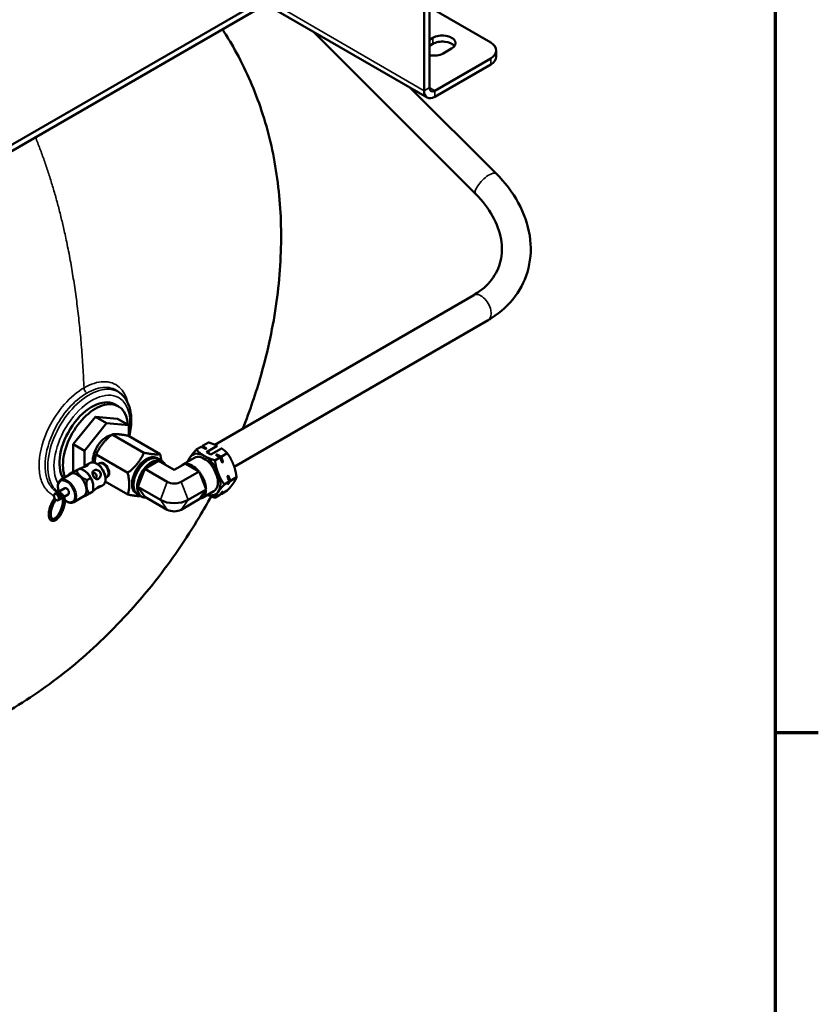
# Model space of a CAD drawing. Header units: inches. Extents: x 1 to 237, y 4 to 150.
# Tile 104 of 237: x 215 to 236, y 31 to 57. Entities that reach past the tile are written whole.
import ezdxf

# ---------------------------------------------------------------- set-up
doc = ezdxf.new("R2010")
doc.units = ezdxf.units.IN
doc.header["$LTSCALE"] = 7
doc.header["$MEASUREMENT"] = 0
for name, color, linetype, lineweight in [('Border (ANSI)', 7, 'Continuous', 70), ('Visible (ANSI)', 7, 'Continuous', 50), ('Visible Narrow (ANSI)', 7, 'Continuous', 35)]:
    doc.layers.add(name, color=color, linetype=linetype, lineweight=lineweight)

# ---------------------------------------------------------------- blocks, each defined once
blk = doc.blocks.new('Borders Default Border')
at = {"layer": 'Border (ANSI)'}
blk.add_line((33.5, 5.5), (33.66, 5.5), dxfattribs=at)
at = {"layer": 'Border (ANSI)', "flags": 128}
blk.add_lwpolyline([(0.5, 1), (0.5, 21), (33.5, 21), (33.5, 1), (0.5, 1)], dxfattribs=at)

msp = doc.modelspace()

# ---------------------------------------------------------------- linework, layer by layer
at = {"layer": 'Visible (ANSI)'}
for p, q in [((212.715, 52.639), (225.239, 59.87)), ((212.715, 52.479), (225.239, 59.71)), ((225.379, 55.169), (225.379, 59.629)), ((225.518, 55.25), (225.518, 59.71)), ((221.262, 57.413), (225.46, 54.989)), ((227.109, 56.416), (225.518, 57.334)), ((222.494, 56.701), (226.72, 52.485)), ((225.518, 56.493), (225.606, 56.544)), ((225.606, 56.384), (225.518, 56.332)), ((226.094, 56.263), (225.875, 56.136)), ((227.109, 56.007), (225.657, 55.169)), ((227.255, 56.212), (227.255, 56.051)), ((225.657, 55.008), (227.109, 55.847)), ((225.015, 55.246), (227.25, 53.016)), ((226.67, 49.862), (219.94, 45.976)), ((227.045, 49.212), (220.447, 45.403)), ((217.525, 47.28), (217.473, 47.327)), ((217.333, 47.028), (217.427, 46.979)), ((216.265, 45.986), (216.842, 46.703)), ((216.555, 45.819), (217.132, 46.536)), ((216.842, 46.703), (217.418, 46.652)), ((217.132, 46.536), (216.842, 46.703)), ((217.132, 46.536), (217.708, 46.484)), ((217.708, 46.484), (217.418, 46.652)), ((217.708, 46.484), (217.708, 46.201)), ((218.102, 45.768), (217.279, 46.244)), ((218.522, 45.731), (217.699, 46.206)), ((219.782, 46.034), (219.626, 45.944)), ((216.265, 45.27), (216.265, 45.986)), ((216.555, 45.819), (216.265, 45.986)), ((216.555, 45.408), (216.555, 45.819)), ((219.587, 45.922), (219.461, 45.849)), ((219.727, 45.877), (219.703, 45.864)), ((219.73, 45.786), (220.006, 45.946)), ((219.842, 45.722), (219.73, 45.786)), ((220.118, 45.881), (219.842, 45.722)), ((217.681, 45.245), (216.858, 45.72)), ((218.12, 45.349), (218.482, 45.558)), ((218.425, 45.633), (218.468, 45.611)), ((218.473, 45.607), (218.567, 45.553)), ((218.482, 45.558), (218.888, 45.323)), ((219.416, 45.636), (219.107, 45.458)), ((220.072, 45.642), (219.946, 45.569)), ((219.972, 45.709), (219.995, 45.722)), ((220.267, 45.754), (220.111, 45.664)), ((220.157, 45.521), (220.134, 45.507)), ((216.235, 45.254), (216.146, 45.202)), ((216.44, 45.358), (216.351, 45.307)), ((216.448, 45.36), (216.443, 45.357)), ((216.548, 45.304), (216.531, 45.314)), ((216.692, 45.5), (216.624, 45.461)), ((216.901, 45.468), (216.94, 45.491)), ((216.968, 45.505), (216.942, 45.492)), ((217.94, 44.884), (218.12, 45.349)), ((218.12, 45.349), (218.707, 45.01)), ((218.888, 45.323), (219.177, 45.49)), ((219.069, 45.01), (219.538, 45.282)), ((219.177, 45.49), (219.193, 45.481)), ((219.193, 45.481), (219.522, 45.291)), ((219.522, 45.291), (219.538, 45.282)), ((219.538, 45.282), (219.546, 45.261)), ((219.546, 45.261), (219.711, 44.837)), ((216.204, 45.219), (215.942, 45.068)), ((216.709, 45.11), (216.62, 45.058)), ((217.132, 44.999), (217.092, 45.003)), ((217.681, 44.684), (217.097, 45.021)), ((217.104, 45.117), (217.142, 45.14)), ((217.133, 45.001), (217.132, 44.999)), ((217.169, 45.157), (217.145, 45.141)), ((220.314, 45.017), (220.188, 44.944)), ((220.268, 45.161), (220.292, 45.175)), ((220.509, 45.13), (220.353, 45.04)), ((216.042, 44.846), (215.78, 44.695)), ((216.773, 44.757), (216.684, 44.705)), ((216.783, 44.779), (216.776, 44.775)), ((216.785, 44.894), (216.785, 44.879)), ((217.027, 44.92), (216.959, 44.881)), ((217.94, 44.884), (218.527, 44.545)), ((218.12, 44.627), (217.94, 44.884)), ((219.249, 44.545), (219.719, 44.816)), ((219.711, 44.805), (219.546, 44.57)), ((219.916, 44.77), (219.607, 44.592)), ((219.711, 44.837), (219.719, 44.816)), ((219.719, 44.816), (219.711, 44.805)), ((220.267, 44.785), (220.111, 44.695)), ((220.134, 44.754), (220.157, 44.768)), ((220.292, 44.959), (220.268, 44.945)), ((215.984, 44.597), (215.874, 44.533)), ((216.135, 44.684), (216.027, 44.622)), ((216.539, 44.638), (216.277, 44.487)), ((217.895, 44.714), (217.935, 44.689)), ((217.941, 44.685), (218.035, 44.631)), ((218.12, 44.627), (218.707, 44.288)), ((219.069, 44.288), (219.538, 44.559)), ((219.546, 44.57), (219.538, 44.559)), ((220.072, 44.673), (219.946, 44.6))]:
    msp.add_line(p, q, dxfattribs=at)
for centre, major_axis, ratio, start_param, end_param in [((225.85, 56.403), (0.345, 0), 0.57735, 5.497787, 8.63938), ((225.85, 56.243), (-0.345, 0), 0.57735, 3.55689, 5.497787), ((226.755, 56.212), (0.5, 0), 0.57735, 5.497787, 7.068583), ((225.631, 56.277), (-0.345, 0), 0.57735, 1.236681, 2.356194), ((226.755, 56.051), (0.5, 0), 0.57735, 5.497787, 6.283185), ((225.657, 55.33), (-0.098, -0.17), 0.57735, 5.497787, 7.068583), ((225.657, 55.33), (-0.197, -0.341), 0.57735, 5.497787, 7.068583), ((216.441, 46.166), (0.789, 1.366), 0.57735, 0.297435, 0.297775), ((216.75, 45.988), (-0.596, -1.033), 0.57735, 3.163693, 5.982954), ((216.842, 45.935), (0.598, 1.036), 0.57735, 5.574995, 9.003524), ((217.132, 45.767), (0.254, 0.44), 0.57735, 0.418702, 2.460078), ((219.666, 45.203), (-0.297, 0.514), 0.57735, 5.497787, 6.544985), ((219.861, 45.315), (-0.312, 0.54), 0.57735, 5.807632, 5.962417), ((219.786, 45.455), (-0.187, 0.325), 0.57735, 5.284917, 5.710657), ((216.38, 46.202), (-0.588, -1.019), 0.57735, 5.559021, 5.559331), ((217.041, 45.315), (-0.101, 0.175), 0.57735, 3.141593, 6.283185), ((217.057, 45.325), (0.101, -0.175), 0.57735, 6.218786, 9.489177), ((218.166, 45.17), (0.265, 0.459), 0.57735, 0.021457, 3.120135), ((218.207, 45.146), (0.266, 0.461), 0.57735, 0, 3.141593), ((218.301, 45.092), (-0.266, -0.461), 0.57735, 2.757876, 6.666902), ((219.666, 45.203), (-0.297, 0.514), 0.57735, 0.261799, 0.568963), ((219.666, 45.203), (0.25, -0.433), 0.57735, 0, 3.141593), ((219.666, 45.203), (-0.297, 0.514), 0.57735, 4.45059, 5.497787), ((219.861, 45.315), (0.312, -0.54), 0.57735, 1.866179, 2.04635), ((219.861, 45.315), (0.312, -0.54), 0.57735, 1.618842, 1.851223), ((216.371, 44.929), (0.168, -0.29), 0.57735, 0, 3.141593), ((216.548, 45.031), (-0.168, 0.29), 0.57735, 3.926991, 5.497787), ((216.704, 45.12), (0.046, 0.149), 0.50827, 5.996403, 6.036744), ((216.704, 45.12), (0.153, 0.083), 0.717175, 5.503945, 7.074742), ((219.357, 45.025), (-0.25, 0.433), 0.57735, 6.122321, 6.444049), ((219.357, 45.025), (-0.25, 0.433), 0.57735, 5.013485, 5.982089), ((219.357, 45.025), (0.25, -0.433), 0.57735, 0.824695, 1.793299), ((216.704, 45.12), (-0.151, 0.046), 0.526098, 3.318245, 3.4705), ((218.888, 45.115), (0.255, 0), 0.57735, 3.926991, 5.497787), ((219.666, 45.203), (0.297, -0.514), 0.57735, 0.261799, 1.308997), ((219.861, 45.315), (0.312, -0.54), 0.57735, 0.780437, 0.999152), ((216.441, 46.166), (-0.789, -1.366), 0.57735, 5.986099, 5.986248), ((216.089, 44.765), (0.0468, -0.081), 0.57735, 0, 3.141593), ((219.357, 45.025), (0.25, -0.433), 0.57735, 6.060682, 7.029287), ((219.666, 45.203), (0.297, -0.514), 0.57735, 5.714222, 6.544985), ((219.861, 45.315), (0.312, -0.54), 0.57735, 0.571644, 0.640127), ((218.888, 44.753), (0.511, 0), 0.57735, 3.926991, 5.497787), ((218.888, 44.392), (0.255, 0), 0.57735, 3.926991, 5.497787)]:
    msp.add_ellipse(centre, major_axis=major_axis, ratio=ratio, start_param=start_param, end_param=end_param, dxfattribs=at)
msp.add_ellipse((215.827, 44.614), major_axis=(-0.0468, 0.081), ratio=0.57735, dxfattribs=at)
for points, knots in [([(220.137, 56.764), (220.216, 56.644), (220.292, 56.522), (220.639, 55.934), (220.869, 55.445), (221.248, 54.417), (221.394, 53.873), (221.599, 52.742), (221.654, 52.151), (221.672, 50.939), (221.632, 50.314), (221.458, 49.055), (221.322, 48.417), (221.01, 47.32), (220.852, 46.856), (220.672, 46.399)], [11.494456, 11.494456, 11.494456, 11.494456, 12.640772, 12.640772, 16.981789, 16.981789, 21.52194, 21.52194, 26.276396, 26.276396, 31.212162, 31.212162, 36.269126, 36.269126, 40.028822, 40.028822, 40.028822, 40.028822]), ([(227.25, 53.016), (227.482, 52.785), (227.678, 52.528), (227.975, 51.984), (228.077, 51.696), (228.167, 51.12), (228.157, 50.831), (228.026, 50.296), (227.909, 50.049), (227.585, 49.611), (227.377, 49.421), (227.107, 49.249), (227.076, 49.231), (227.045, 49.212)], [3.141593, 3.141593, 3.141593, 3.141593, 3.455752, 3.455752, 3.769911, 3.769911, 4.079691, 4.079691, 4.375314, 4.375314, 4.674445, 4.674445, 4.712389, 4.712389, 4.712389, 4.712389]), ([(226.72, 52.485), (226.901, 52.305), (227.049, 52.11), (227.272, 51.711), (227.344, 51.507), (227.412, 51.113), (227.406, 50.924), (227.323, 50.572), (227.246, 50.409), (227.021, 50.114), (226.872, 49.982), (226.683, 49.87), (226.677, 49.866), (226.67, 49.862)], [3.141593, 3.141593, 3.141593, 3.141593, 3.447482, 3.447482, 3.75843, 3.75843, 4.072589, 4.072589, 4.386748, 4.386748, 4.700908, 4.700908, 4.712389, 4.712389, 4.712389, 4.712389]), ([(217.525, 47.28), (217.596, 47.215), (217.652, 47.132), (217.738, 46.934), (217.763, 46.815), (217.778, 46.553), (217.766, 46.408), (217.73, 46.238), (217.725, 46.216), (217.72, 46.194)], [0.9104055, 0.9104055, 0.9104055, 0.9104055, 1.1922351, 1.1922351, 1.5063372, 1.5063372, 1.8393463, 1.8393463, 1.8887373, 1.8887373, 1.8887373, 1.8887373]), ([(217.027, 44.92), (217.045, 44.93), (217.06, 44.945), (217.085, 44.982), (217.094, 45.004), (217.105, 45.056), (217.106, 45.086), (217.101, 45.149), (217.093, 45.182), (217.071, 45.248), (217.056, 45.281), (217.021, 45.343), (217, 45.372), (216.955, 45.424), (216.93, 45.447), (216.878, 45.485), (216.851, 45.499), (216.797, 45.517), (216.771, 45.521), (216.726, 45.516), (216.708, 45.51), (216.692, 45.5)], [3.926991, 3.926991, 3.926991, 3.926991, 4.200551, 4.200551, 4.496524, 4.496524, 4.824671, 4.824671, 5.159959, 5.159959, 5.492959, 5.492959, 5.824734, 5.824734, 6.15766, 6.15766, 6.49291, 6.49291, 6.821431, 6.821431, 7.068583, 7.068583, 7.068583, 7.068583]), ([(216.535, 45.391), (216.545, 45.4), (216.555, 45.408), (216.576, 45.426), (216.589, 45.436), (216.611, 45.453), (216.622, 45.46), (216.638, 45.468), (216.645, 45.471), (216.654, 45.469), (216.656, 45.466), (216.654, 45.458), (216.651, 45.452), (216.638, 45.439), (216.629, 45.431), (216.617, 45.425), (216.606, 45.418), (216.592, 45.412), (216.561, 45.4), (216.545, 45.395), (216.515, 45.385), (216.5, 45.38), (216.473, 45.371), (216.461, 45.366), (216.451, 45.361), (216.45, 45.361), (216.448, 45.36)], [-0.819134, -0.819134, -0.819134, -0.819134, -0.725164, -0.725164, -0.604333, -0.604333, -0.483503, -0.483503, -0.362673, -0.362673, -0.241842, -0.241842, -0.120921, -0.120921, 0, 0, 0, 0.120921, 0.120921, 0.241842, 0.241842, 0.362673, 0.362673, 0.483503, 0.483503, 0.508601, 0.508601, 0.508601, 0.508601]), ([(216.803, 45.311), (216.814, 45.318), (216.828, 45.322), (216.859, 45.325), (216.875, 45.323), (216.904, 45.314), (216.92, 45.307), (216.946, 45.286), (216.957, 45.273), (216.972, 45.246), (216.978, 45.229), (216.981, 45.196), (216.979, 45.179), (216.971, 45.149), (216.965, 45.134), (216.947, 45.109), (216.936, 45.099), (216.913, 45.086), (216.9, 45.083), (216.875, 45.082), (216.862, 45.086), (216.839, 45.098), (216.827, 45.107), (216.805, 45.13), (216.795, 45.144), (216.78, 45.171), (216.774, 45.187), (216.765, 45.218), (216.764, 45.233), (216.766, 45.26), (216.769, 45.273), (216.782, 45.296), (216.792, 45.305), (216.803, 45.311)], [-1.934012, -1.934012, -1.934012, -1.934012, -1.813091, -1.813091, -1.69217, -1.69217, -1.57134, -1.57134, -1.450509, -1.450509, -1.329679, -1.329679, -1.208848, -1.208848, -1.087927, -1.087927, -0.967006, -0.967006, -0.846085, -0.846085, -0.725164, -0.725164, -0.604333, -0.604333, -0.483503, -0.483503, -0.362673, -0.362673, -0.241842, -0.241842, -0.120921, -0.120921, 0, 0, 0, 0]), ([(215.942, 45.068), (215.924, 45.057), (215.909, 45.042), (215.884, 45.006), (215.875, 44.983), (215.864, 44.931), (215.863, 44.902), (215.869, 44.839), (215.876, 44.806), (215.888, 44.768), (215.89, 44.764), (215.892, 44.759)], [0.785398, 0.785398, 0.785398, 0.785398, 1.058958, 1.058958, 1.354932, 1.354932, 1.683078, 1.683078, 2.018367, 2.018367, 2.062355, 2.062355, 2.062355, 2.062355]), ([(216.783, 44.779), (216.79, 44.784), (216.799, 44.789), (216.819, 44.805), (216.831, 44.815), (216.855, 44.835), (216.869, 44.846), (216.895, 44.866), (216.908, 44.875), (216.919, 44.882)], [-0.4584055, -0.4584055, -0.4584055, -0.4584055, -0.3626726, -0.3626726, -0.2418421, -0.2418421, -0.1209211, -0.1209211, 0, 0, 0, 0]), ([(216.919, 44.882), (216.93, 44.888), (216.941, 44.893), (216.958, 44.898), (216.965, 44.898), (216.972, 44.896), (216.973, 44.894), (216.969, 44.887), (216.963, 44.883), (216.946, 44.874), (216.935, 44.87), (216.908, 44.86), (216.892, 44.856), (216.876, 44.85), (216.874, 44.85), (216.873, 44.849)], [-1.9340121, -1.9340121, -1.9340121, -1.9340121, -1.813091, -1.813091, -1.6921699, -1.6921699, -1.5713395, -1.5713395, -1.4505091, -1.4505091, -1.3296786, -1.3296786, -1.2088482, -1.2088482, -1.1968085, -1.1968085, -1.1968085, -1.1968085]), ([(219.845, 44.634), (219.748, 44.457), (219.648, 44.281), (219.198, 43.528), (218.814, 42.968), (217.983, 41.913), (217.534, 41.414), (216.581, 40.493), (216.076, 40.068), (215.021, 39.311), (214.47, 38.977), (213.338, 38.416), (212.755, 38.186), (211.58, 37.849), (210.984, 37.736), (209.806, 37.635), (209.22, 37.641), (208.083, 37.769), (207.527, 37.885), (206.461, 38.215), (205.945, 38.425), (205.269, 38.766), (205.091, 38.863), (204.916, 38.964)], [44.987781, 44.987781, 44.987781, 44.987781, 46.528733, 46.528733, 51.674042, 51.674042, 56.819023, 56.819023, 61.957189, 61.957189, 67.065917, 67.065917, 72.096689, 72.096689, 76.978984, 76.978984, 81.646942, 81.646942, 86.08134, 86.08134, 90.335711, 90.335711, 91.879885, 91.879885, 91.879885, 91.879885]), ([(215.698, 44.45), (215.682, 44.415), (215.669, 44.379), (215.647, 44.306), (215.639, 44.27), (215.629, 44.201), (215.628, 44.168), (215.633, 44.107), (215.639, 44.08), (215.66, 44.036), (215.675, 44.018), (215.709, 43.999), (215.726, 43.996), (215.762, 43.998), (215.781, 44.004), (215.823, 44.027), (215.845, 44.045), (215.889, 44.092), (215.91, 44.119), (215.949, 44.181), (215.967, 44.215), (215.998, 44.285), (216.011, 44.322), (216.031, 44.394), (216.038, 44.43), (216.046, 44.499), (216.046, 44.531), (216.039, 44.589), (216.032, 44.615), (216.009, 44.657), (215.993, 44.673), (215.958, 44.688), (215.941, 44.69), (215.914, 44.686), (215.904, 44.684), (215.894, 44.68)], [0, 0, 0, 0, 0.328402, 0.328402, 0.657019, 0.657019, 0.989232, 0.989232, 1.329148, 1.329148, 1.655001, 1.655001, 1.904856, 1.904856, 2.182615, 2.182615, 2.519732, 2.519732, 2.857482, 2.857482, 3.188286, 3.188286, 3.516536, 3.516536, 3.845433, 3.845433, 4.178509, 4.178509, 4.519423, 4.519423, 4.835362, 4.835362, 5.082535, 5.082535, 5.227627, 5.227627, 5.227627, 5.227627]), ([(215.744, 44.429), (215.73, 44.398), (215.717, 44.366), (215.697, 44.301), (215.69, 44.269), (215.68, 44.209), (215.679, 44.18), (215.68, 44.131), (215.684, 44.11), (215.694, 44.078), (215.701, 44.066), (215.717, 44.05), (215.726, 44.046), (215.75, 44.047), (215.767, 44.052), (215.802, 44.075), (215.818, 44.089), (215.852, 44.126), (215.87, 44.149), (215.903, 44.201), (215.918, 44.23), (215.946, 44.291), (215.959, 44.324), (215.978, 44.388), (215.985, 44.42), (215.994, 44.48), (215.996, 44.508), (215.994, 44.557), (215.99, 44.577), (215.979, 44.609), (215.972, 44.62), (215.956, 44.636), (215.947, 44.639), (215.929, 44.638), (215.924, 44.637), (215.918, 44.635)], [0, 0, 0, 0, 0.311452, 0.311452, 0.622771, 0.622771, 0.930899, 0.930899, 1.231627, 1.231627, 1.525048, 1.525048, 1.88212, 1.88212, 2.25032, 2.25032, 2.54403, 2.54403, 2.846323, 2.846323, 3.155157, 3.155157, 3.46666, 3.46666, 3.77791, 3.77791, 4.085812, 4.085812, 4.386119, 4.386119, 4.67968, 4.67968, 5.045667, 5.045667, 5.18329, 5.18329, 5.18329, 5.18329]), ([(215.781, 44.586), (215.765, 44.567), (215.75, 44.545), (215.723, 44.499), (215.71, 44.475), (215.698, 44.45)], [5.7987862, 5.7987862, 5.7987862, 5.7987862, 6.0469717, 6.0469717, 6.2831853, 6.2831853, 6.2831853, 6.2831853]), ([(215.814, 44.547), (215.805, 44.535), (215.796, 44.522), (215.772, 44.484), (215.757, 44.457), (215.744, 44.429)], [5.8356765, 5.8356765, 5.8356765, 5.8356765, 5.995335, 5.995335, 6.2831853, 6.2831853, 6.2831853, 6.2831853]), ([(215.96, 44.631), (215.959, 44.63), (215.957, 44.629), (215.951, 44.625), (215.946, 44.624), (215.936, 44.624), (215.932, 44.626), (215.923, 44.631), (215.919, 44.635), (215.91, 44.644), (215.906, 44.649), (215.9, 44.661), (215.898, 44.667), (215.894, 44.679), (215.893, 44.685), (215.893, 44.695), (215.894, 44.7), (215.899, 44.709), (215.902, 44.713), (215.907, 44.715)], [-0.4093261, -0.4093261, -0.4093261, -0.4093261, -0.3918707, -0.3918707, -0.3427956, -0.3427956, -0.2937205, -0.2937205, -0.2448279, -0.2448279, -0.1959354, -0.1959354, -0.1470428, -0.1470428, -0.0981502, -0.0981502, -0.0490751, -0.0490751, 0, 0, 0, 0]), ([(215.907, 44.715), (215.912, 44.718), (215.917, 44.72), (215.93, 44.721), (215.937, 44.721), (215.949, 44.717), (215.955, 44.715), (215.966, 44.707), (215.971, 44.702), (215.977, 44.691), (215.979, 44.684), (215.98, 44.678)], [-0.7837414, -0.7837414, -0.7837414, -0.7837414, -0.7346663, -0.7346663, -0.6855913, -0.6855913, -0.6366987, -0.6366987, -0.5878061, -0.5878061, -0.5419431, -0.5419431, -0.5419431, -0.5419431]), ([(216.045, 44.538), (216.051, 44.532), (216.058, 44.527), (216.091, 44.503), (216.118, 44.488), (216.172, 44.471), (216.198, 44.467), (216.243, 44.472), (216.261, 44.478), (216.277, 44.487)], [2.926695, 2.926695, 2.926695, 2.926695, 3.016067, 3.016067, 3.351317, 3.351317, 3.679839, 3.679839, 3.926991, 3.926991, 3.926991, 3.926991])]:
    msp.add_open_spline(points, degree=3, knots=knots, dxfattribs=at)
msp.add_open_spline([(217.473, 47.327), (217.473, 47.327), (217.473, 47.327), (217.473, 47.327)], degree=3, dxfattribs=at)
msp.add_open_spline([(217.473, 47.327), (217.473, 47.327), (217.473, 47.327), (217.473, 47.327)], degree=3, dxfattribs=at)
for points, weights in [([(217.279, 46.244), (216.998, 46.022), (216.858, 45.72)], [2.69788361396, 3.11524766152, 2.69788361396]), ([(217.699, 46.206), (217.419, 46.265), (217.279, 46.244)], [2.69788361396, 3.11524766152, 2.69788361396]), ([(220.006, 45.946), (219.912, 45.993), (219.782, 46.034)], [1.03157318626, 1.07947714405, 1.08082679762]), ([(218.102, 45.768), (217.961, 45.466), (217.681, 45.245)], [2.75975566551, 3.18669135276, 2.75975566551]), ([(218.522, 45.731), (218.382, 45.709), (218.102, 45.768)], [2.75975566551, 3.18669135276, 2.75975566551]), ([(219.302, 45.655), (219.359, 45.735), (219.461, 45.849)], [1, 1.07908713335, 1.08082679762]), ([(219.461, 45.849), (219.553, 45.752), (219.666, 45.687)], [1.08082679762, 1.07908713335, 1]), ([(219.703, 45.864), (219.649, 45.892), (219.587, 45.922)], [1, 1.01112012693, 1.00845067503]), ([(219.603, 45.914), (219.614, 45.929), (219.626, 45.944)], [1.00859478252, 1.00940627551, 1.00845067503]), ([(219.626, 45.944), (219.678, 45.909), (219.727, 45.877)], [1.00845067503, 1.01112012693, 1]), ([(220.267, 45.754), (220.197, 45.827), (220.118, 45.881)], [1.08082679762, 1.07951153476, 1.03398425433]), ([(216.858, 45.72), (216.827, 45.614), (216.822, 45.509)], [2.69788361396, 2.86795158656, 2.89942058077]), ([(218.552, 45.562), (218.542, 45.639), (218.522, 45.731)], [2.92275614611, 2.86942967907, 2.75975566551]), ([(219.228, 45.527), (219.255, 45.587), (219.302, 45.655)], [1.07812707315, 1.06598372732, 1]), ([(219.666, 45.687), (219.778, 45.622), (219.946, 45.569)], [1, 1.07908713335, 1.08082679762]), ([(219.946, 45.569), (219.973, 45.38), (220.029, 45.235)], [1.08082679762, 1.07908713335, 1]), ([(220.072, 45.642), (220.02, 45.677), (219.972, 45.709)], [1.00845067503, 1.01112012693, 1]), ([(219.995, 45.722), (220.049, 45.694), (220.111, 45.664)], [1, 1.01112012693, 1.00845067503]), ([(220.134, 45.507), (220.105, 45.572), (220.072, 45.642)], [1, 1.01112012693, 1.00845067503]), ([(220.111, 45.664), (220.134, 45.589), (220.157, 45.521)], [1.00845067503, 1.01112012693, 1]), ([(220.425, 45.464), (220.369, 45.609), (220.267, 45.754)], [1, 1.07908713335, 1.08082679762]), ([(216.146, 45.202), (216.178, 45.214), (216.351, 45.307)], [1.29460609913, 1.49488235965, 1.29460609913]), ([(216.235, 45.254), (216.408, 45.346), (216.44, 45.358)], [1.35649527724, 1.56634582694, 1.35649527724]), ([(216.351, 45.307), (216.415, 45.142), (216.62, 45.058)], [1.29460609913, 1.49488235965, 1.29460609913]), ([(216.44, 45.358), (216.644, 45.274), (216.709, 45.11)], [1.35649527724, 1.56634582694, 1.35649527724]), ([(220.509, 45.13), (220.481, 45.319), (220.425, 45.464)], [1.08082679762, 1.07908713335, 1]), ([(216.143, 45.184), (216.145, 45.193), (216.146, 45.202)], [1.30942434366, 1.30231169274, 1.29460609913]), ([(216.62, 45.058), (216.582, 44.841), (216.684, 44.705)], [1.29460609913, 1.49488235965, 1.29460609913]), ([(216.709, 45.11), (216.811, 44.974), (216.773, 44.757)], [1.35649527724, 1.56634582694, 1.35649527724]), ([(217.681, 45.245), (217.751, 44.924), (217.681, 44.684)], [2.75975566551, 3.18669135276, 2.75975566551]), ([(220.029, 45.235), (220.085, 45.09), (220.188, 44.944)], [1, 1.07908713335, 1.08082679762]), ([(220.314, 45.017), (220.291, 45.093), (220.268, 45.161)], [1.00845067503, 1.01112012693, 1]), ([(220.268, 44.945), (220.291, 44.98), (220.314, 45.017)], [1, 1.01112012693, 1.00845067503]), ([(220.292, 45.175), (220.32, 45.11), (220.353, 45.04)], [1, 1.01112012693, 1.00845067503]), ([(220.353, 45.04), (220.32, 44.997), (220.292, 44.959)], [1.00845067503, 1.01112012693, 1]), ([(220.425, 44.979), (220.481, 45.059), (220.509, 45.13)], [1, 1.07908713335, 1.08082679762]), ([(220.029, 44.75), (219.973, 44.67), (219.946, 44.6)], [1, 1.07908713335, 1.08082679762]), ([(220.188, 44.944), (220.085, 44.83), (220.029, 44.75)], [1.08082679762, 1.07908713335, 1]), ([(220.072, 44.673), (220.105, 44.716), (220.134, 44.754)], [1.00845067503, 1.01112012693, 1]), ([(220.157, 44.768), (220.134, 44.733), (220.111, 44.695)], [1, 1.01112012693, 1.00845067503]), ([(220.267, 44.785), (220.369, 44.899), (220.425, 44.979)], [1.08082679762, 1.07908713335, 1]), ([(216.48, 44.601), (216.478, 44.602), (216.477, 44.602)], [1.29460609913, 1.29606255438, 1.29749782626]), ([(216.684, 44.705), (216.512, 44.613), (216.48, 44.601)], [1.29460609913, 1.49488235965, 1.29460609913]), ([(217.681, 44.684), (217.899, 44.638), (218.02, 44.64)], [2.75975566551, 3.08107972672, 2.91872835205]), ([(219.946, 44.6), (219.835, 44.635), (219.75, 44.674)], [1.08082679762, 1.07967300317, 1.044496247]), ([(220.111, 44.695), (220.103, 44.699), (220.095, 44.703)], [1.00845067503, 1.00879606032, 1.0089106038])]:
    msp.add_rational_spline(points, weights, degree=2, dxfattribs=at)
at = {"layer": 'Visible Narrow (ANSI)'}
for p, q in [((221.377, 57.48), (225.379, 55.169)), ((225.606, 56.384), (225.606, 56.544)), ((227.109, 56.007), (227.109, 55.847)), ((225.379, 55.169), (225.518, 55.25)), ((225.518, 55.25), (225.657, 55.169)), ((225.657, 55.169), (225.657, 55.008)), ((218.527, 44.545), (218.707, 45.01)), ((219.249, 44.545), (219.069, 45.01)), ((218.707, 44.288), (218.527, 44.545)), ((219.069, 44.288), (219.249, 44.545))]:
    msp.add_line(p, q, dxfattribs=at)
for centre, major_axis, ratio, start_param, end_param in [((226.985, 52.751), (0.265, 0.265), 0.345066, 0, 3.141593), ((226.857, 49.537), (0.187, -0.325), 0.57735, 0, 3.141593), ((216.677, 46.03), (0.759, 1.315), 0.57735, 6.158178, 9.359361), ((216.75, 45.988), (-0.698, -1.208), 0.57735, 2.115815, 5.969141), ((216.859, 45.21), (-0.168, 0.29), 0.57735, 3.141593, 6.283185), ((216.089, 44.765), (0.152, -0.264), 0.57735, 5.289764, 10.684), ((216.11, 44.777), (0.168, -0.29), 0.57735, 0, 3.141593)]:
    msp.add_ellipse(centre, major_axis=major_axis, ratio=ratio, start_param=start_param, end_param=end_param, dxfattribs=at)
for points, degree in [([(215.282, 53.961), (216.38, 51.247), (216.544, 47.454)], 2), ([(217.498, 47.302), (217.498, 47.302), (217.498, 47.302), (217.499, 47.302)], 3)]:
    msp.add_open_spline(points, degree=degree, dxfattribs=at)
for points, knots in [([(217.681, 47.064), (217.642, 47.238), (217.487, 47.52), (217.068, 47.664), (216.719, 47.554), (216.544, 47.454)], [19.502766, 19.502766, 19.502766, 19.502766, 21.271884, 23.044541, 24.817198, 24.817198, 24.817198, 24.817198]), ([(216.544, 47.454), (216.37, 47.353), (216.021, 47.06), (215.554, 46.36), (215.354, 45.657), (215.39, 45.136), (215.519, 44.831), (215.668, 44.701), (215.758, 44.658), (215.761, 44.656)], [0, 0, 0, 0, 1.772657, 3.545314, 5.908857, 7.090628, 8.272399, 9.454171, 9.50089, 9.50089, 9.50089, 9.50089]), ([(215.851, 44.736), (215.784, 44.775), (215.659, 44.89), (215.545, 45.162), (215.511, 45.647), (215.697, 46.3), (216.131, 46.95), (216.455, 47.223), (216.617, 47.316)], [-9.310962, -9.310962, -9.310962, -9.310962, -8.272399, -7.090628, -5.908857, -3.545314, -1.772657, 0, 0, 0, 0]), ([(216.544, 47.454), (216.545, 47.427), (216.563, 47.372), (216.6, 47.329), (216.617, 47.316)], [0, 0, 0, 0, 0.571429, 1, 1, 1, 1]), ([(216.617, 47.316), (216.779, 47.41), (217.104, 47.512), (217.367, 47.421), (217.47, 47.329), (217.473, 47.327)], [-24.817198, -24.817198, -24.817198, -24.817198, -23.044541, -21.271884, -21.222579, -21.222579, -21.222579, -21.222579])]:
    msp.add_open_spline(points, degree=3, knots=knots, dxfattribs=at)

# ---------------------------------------------------------------- block references
at = {"xscale": 7, "yscale": 7, "zscale": 7}
msp.add_blockref('Borders Default Border', (0, 0), dxfattribs=at)

doc.saveas('drawing.dxf')
